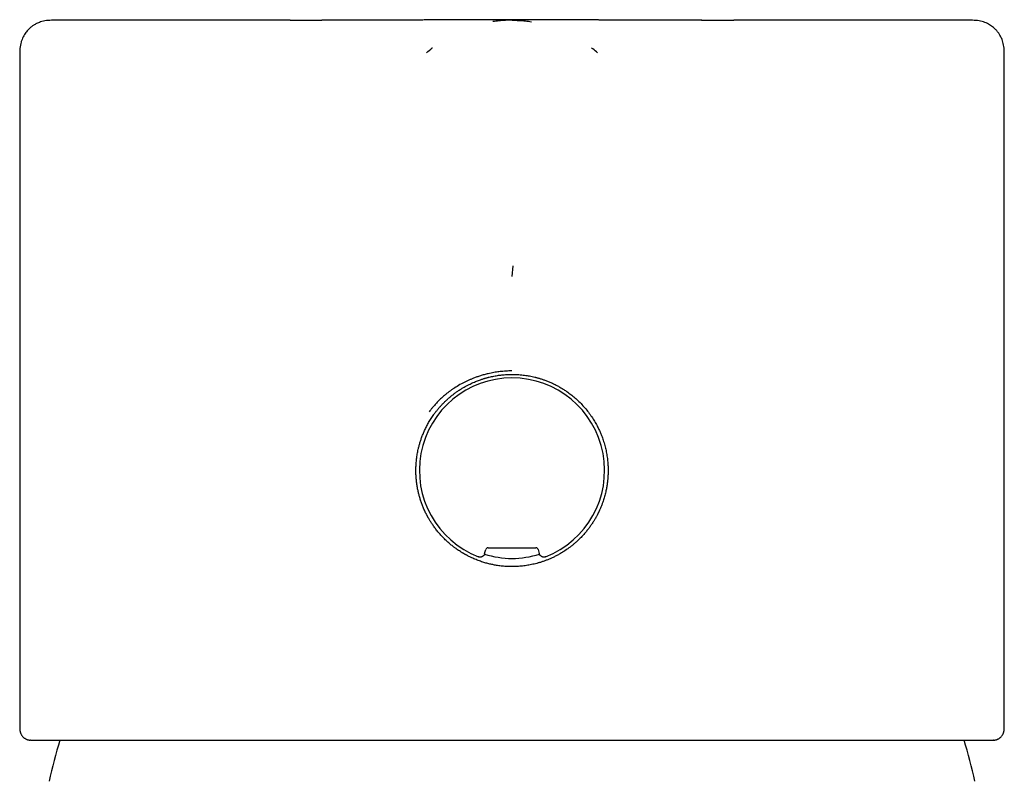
# Model space of a CAD drawing. Header units: millimetres. Extents: x 8 to 932, y 12 to 940.
# Tile 46 of 61: x 387 to 429, y 889 to 922. Entities that reach past the tile are written whole.
import ezdxf

# ---------------------------------------------------------------- set-up
doc = ezdxf.new("R2010")
doc.units = ezdxf.units.MM

msp = doc.modelspace()

# ---------------------------------------------------------------- linework, layer by layer
at = {"color": 7, "linetype": 'Continuous', "lineweight": 30}
for p, q in [((398.628, 921.577), (399.984, 921.577)), ((416.173, 921.577), (417.56, 921.577)), ((387.094, 920.077), (387.094, 891.403)), ((404.447, 920.186), (404.447, 920.186)), ((411.742, 920.186), (411.741, 920.186)), ((429.094, 891.402), (429.094, 920.077)), ((408.124, 911.105), (408.094, 910.639)), ((406.928, 898.824), (406.974, 898.996)), ((407.071, 899.07), (409.117, 899.07)), ((409.214, 898.996), (409.26, 898.824)), ((387.094, 891.402), (387.094, 891.389)), ((387.095, 891.401), (387.095, 891.403)), ((429.094, 891.402), (429.094, 891.401)), ((387.555, 890.87), (387.537, 890.871)), ((428.651, 890.871), (428.633, 890.87))]:
    msp.add_line(p, q, dxfattribs=at)
for centre, radius, start, end in [((408.094, 902.37), 3.95, 291.252, 248.748), ((408.094, 902.37), 3.75, 251.7938, 288.2065), ((408.094, 884.87), 20.196, 162.7158, 167.8752), ((408.094, 884.87), 20.196, 12.1248, 17.2838)]:
    msp.add_arc(centre, radius, start, end, dxfattribs=at)
for centre, major_axis in [((407.071, 898.97), (0.0609, -0.0794)), ((409.117, 898.97), (-0.0609, -0.0794))]:
    msp.add_ellipse(centre, major_axis=major_axis, ratio=0.999758, start_param=2.487211, end_param=3.795974, dxfattribs=at)
for points, knots in [([(388.596, 921.577), (388.547, 921.576), (388.449, 921.576), (388.306, 921.568), (388.17, 921.552), (388.047, 921.525), (387.942, 921.491), (387.855, 921.455), (387.783, 921.42), (387.72, 921.384), (387.666, 921.35), (387.618, 921.316), (387.57, 921.279), (387.519, 921.235), (387.464, 921.182), (387.406, 921.119), (387.349, 921.046), (387.292, 920.961), (387.238, 920.866), (387.19, 920.758), (387.15, 920.64), (387.121, 920.511), (387.103, 920.374), (387.095, 920.228), (387.094, 920.128), (387.094, 920.077)], [0, 0, 0, 0, 0.060016, 0.120656, 0.176712, 0.228381, 0.275847, 0.311993, 0.344895, 0.374462, 0.400629, 0.423462, 0.447501, 0.475177, 0.506504, 0.541392, 0.579772, 0.621579, 0.666707, 0.714995, 0.766221, 0.820123, 0.876954, 0.936934, 1, 1, 1, 1]), ([(398.628, 921.577), (398.454, 921.577), (398.107, 921.577), (397.597, 921.577), (397.097, 921.577), (396.608, 921.577), (396.128, 921.577), (395.668, 921.577), (395.229, 921.577), (394.809, 921.577), (394.401, 921.577), (394.005, 921.577), (393.613, 921.577), (393.226, 921.577), (392.846, 921.577), (392.48, 921.577), (392.128, 921.577), (391.791, 921.577), (391.475, 921.577), (391.18, 921.577), (390.905, 921.577), (390.646, 921.577), (390.401, 921.577), (390.166, 921.577), (389.943, 921.577), (389.732, 921.577), (389.539, 921.577), (389.364, 921.577), (389.206, 921.577), (389.068, 921.577), (388.95, 921.577), (388.85, 921.577), (388.766, 921.577), (388.699, 921.577), (388.646, 921.577), (388.611, 921.577), (388.594, 921.577), (388.595, 921.577), (388.596, 921.577)], [0, 0, 0, 0, 0.02893, 0.057813, 0.086674, 0.115541, 0.144441, 0.173418, 0.200701, 0.227934, 0.25514, 0.282343, 0.309566, 0.338459, 0.367323, 0.396183, 0.425068, 0.454004, 0.483007, 0.5103, 0.537537, 0.56474, 0.591934, 0.61914, 0.647999, 0.676843, 0.7057, 0.734596, 0.76356, 0.792551, 0.819818, 0.847046, 0.874256, 0.901472, 0.928716, 0.957641, 0.986521, 1, 1, 1, 1]), ([(416.19, 921.577), (416.15, 921.577), (416.075, 921.577), (415.969, 921.577), (415.875, 921.577), (415.794, 921.577), (415.725, 921.577), (415.669, 921.577), (415.624, 921.577), (415.588, 921.577), (415.547, 921.577), (415.495, 921.577), (415.432, 921.577), (415.367, 921.577), (415.307, 921.577), (415.25, 921.577), (415.196, 921.577), (415.14, 921.577), (415.077, 921.577), (415.006, 921.577), (414.928, 921.577), (414.849, 921.577), (414.775, 921.577), (414.705, 921.578), (414.637, 921.578), (414.564, 921.578), (414.491, 921.578), (414.429, 921.578), (414.38, 921.578), (414.336, 921.578), (414.285, 921.578), (414.232, 921.578), (414.184, 921.578), (414.145, 921.578), (414.111, 921.578), (414.076, 921.579), (414.035, 921.579), (413.989, 921.579), (413.944, 921.579), (413.902, 921.579), (413.86, 921.579), (413.816, 921.579), (413.758, 921.579), (413.697, 921.579), (413.631, 921.58), (413.564, 921.58), (413.497, 921.58), (413.429, 921.58), (413.362, 921.58), (413.296, 921.581), (413.241, 921.581), (413.197, 921.581), (413.159, 921.581), (413.123, 921.581), (413.092, 921.581), (413.063, 921.581), (413.03, 921.581), (412.991, 921.582), (412.95, 921.582), (412.913, 921.582), (412.88, 921.582), (412.846, 921.582), (412.797, 921.582), (412.738, 921.583), (412.667, 921.583), (412.601, 921.583), (412.536, 921.583), (412.465, 921.584), (412.398, 921.584), (412.343, 921.584), (412.31, 921.584), (412.279, 921.584), (412.247, 921.585), (412.211, 921.585), (412.17, 921.585), (412.123, 921.585), (412.07, 921.585), (412.016, 921.586), (411.969, 921.586), (411.929, 921.586), (411.891, 921.586), (411.842, 921.586), (411.782, 921.587), (411.718, 921.587), (411.661, 921.587), (411.614, 921.588), (411.573, 921.588), (411.531, 921.588), (411.485, 921.588), (411.434, 921.588), (411.381, 921.589), (411.326, 921.589), (411.264, 921.589), (411.198, 921.59), (411.134, 921.59), (411.077, 921.59), (411.019, 921.59), (410.957, 921.591), (410.894, 921.591), (410.832, 921.591), (410.763, 921.592), (410.686, 921.592), (410.613, 921.593), (410.545, 921.593), (410.479, 921.593), (410.412, 921.593), (410.345, 921.594), (410.274, 921.594), (410.193, 921.595), (410.102, 921.595), (410.006, 921.595), (409.891, 921.596), (409.763, 921.596), (409.619, 921.597), (409.475, 921.597), (409.326, 921.598), (409.177, 921.598), (409.035, 921.599), (408.897, 921.599), (408.758, 921.599), (408.614, 921.599), (408.463, 921.6), (408.299, 921.6), (408.143, 921.6), (407.999, 921.6), (407.874, 921.6), (407.756, 921.6), (407.663, 921.6), (407.592, 921.6), (407.541, 921.599), (407.495, 921.599), (407.452, 921.599), (407.402, 921.599), (407.338, 921.599), (407.258, 921.599), (407.166, 921.599), (407.067, 921.599), (406.968, 921.598), (406.872, 921.598), (406.78, 921.598), (406.693, 921.597), (406.612, 921.597), (406.537, 921.597), (406.47, 921.597), (406.414, 921.596), (406.361, 921.596), (406.306, 921.596), (406.24, 921.596), (406.16, 921.595), (406.082, 921.595), (406.008, 921.595), (405.948, 921.594), (405.895, 921.594), (405.834, 921.594), (405.761, 921.594), (405.678, 921.593), (405.588, 921.593), (405.496, 921.592), (405.399, 921.592), (405.307, 921.591), (405.219, 921.591), (405.136, 921.59), (405.06, 921.59), (404.981, 921.59), (404.889, 921.589), (404.787, 921.589), (404.676, 921.588), (404.562, 921.588), (404.452, 921.587), (404.34, 921.587), (404.244, 921.586), (404.161, 921.586), (404.101, 921.585), (404.043, 921.585), (403.975, 921.585), (403.906, 921.585), (403.844, 921.584), (403.794, 921.584), (403.75, 921.584), (403.704, 921.584), (403.654, 921.583), (403.607, 921.583), (403.561, 921.583), (403.506, 921.583), (403.447, 921.583), (403.377, 921.582), (403.309, 921.582), (403.241, 921.582), (403.175, 921.582), (403.112, 921.581), (403.058, 921.581), (403.011, 921.581), (402.969, 921.581), (402.926, 921.581), (402.891, 921.581), (402.858, 921.581), (402.819, 921.58), (402.775, 921.58), (402.731, 921.58), (402.692, 921.58), (402.653, 921.58), (402.61, 921.58), (402.563, 921.58), (402.519, 921.58), (402.479, 921.579), (402.442, 921.579), (402.4, 921.579), (402.353, 921.579), (402.306, 921.579), (402.266, 921.579), (402.23, 921.579), (402.165, 921.579), (402.079, 921.579), (401.968, 921.578), (401.86, 921.578), (401.752, 921.578), (401.659, 921.578), (401.58, 921.578), (401.511, 921.578), (401.442, 921.578), (401.375, 921.577), (401.302, 921.577), (401.218, 921.577), (401.13, 921.577), (401.047, 921.577), (400.973, 921.577), (400.902, 921.577), (400.827, 921.577), (400.745, 921.577), (400.674, 921.577), (400.62, 921.577), (400.579, 921.577), (400.535, 921.577), (400.479, 921.577), (400.409, 921.577), (400.324, 921.577), (400.224, 921.577), (400.109, 921.577), (400.027, 921.577), (399.984, 921.577)], [0, 0, 0, 0, 0.007849, 0.014842, 0.020989, 0.026301, 0.030786, 0.034394, 0.037218, 0.039281, 0.041303, 0.044824, 0.049021, 0.053138, 0.056949, 0.060392, 0.063765, 0.067116, 0.070826, 0.075428, 0.08041, 0.085413, 0.090169, 0.094288, 0.098454, 0.102902, 0.107935, 0.112022, 0.11445, 0.11709, 0.120243, 0.123924, 0.127014, 0.12921, 0.131217, 0.133336, 0.135801, 0.138896, 0.141741, 0.144364, 0.146712, 0.149423, 0.152686, 0.157495, 0.160821, 0.164886, 0.169935, 0.173336, 0.177625, 0.182272, 0.185749, 0.187888, 0.190475, 0.192747, 0.194654, 0.196252, 0.198101, 0.200676, 0.203529, 0.205753, 0.207535, 0.209636, 0.21213, 0.216627, 0.2207, 0.225329, 0.228756, 0.232864, 0.238568, 0.24116, 0.243016, 0.244779, 0.246769, 0.248984, 0.251483, 0.254384, 0.257687, 0.26134, 0.264328, 0.266531, 0.268626, 0.271363, 0.275668, 0.27969, 0.283288, 0.286111, 0.288553, 0.290838, 0.293759, 0.297191, 0.300276, 0.303495, 0.307246, 0.311743, 0.315813, 0.318981, 0.322263, 0.326384, 0.330521, 0.333785, 0.337866, 0.343198, 0.34779, 0.351406, 0.355605, 0.359841, 0.363657, 0.367763, 0.372702, 0.378436, 0.384328, 0.390217, 0.399308, 0.407714, 0.416339, 0.425443, 0.434648, 0.443222, 0.451169, 0.459655, 0.468249, 0.477097, 0.486879, 0.497706, 0.505134, 0.512919, 0.520074, 0.526307, 0.529751, 0.532832, 0.535548, 0.537933, 0.540573, 0.544621, 0.549438, 0.555036, 0.561243, 0.567283, 0.573063, 0.578582, 0.583837, 0.588828, 0.593427, 0.597441, 0.600863, 0.603738, 0.606937, 0.610882, 0.61561, 0.621346, 0.625224, 0.629082, 0.632388, 0.63513, 0.640209, 0.645659, 0.650244, 0.656593, 0.662606, 0.667965, 0.673597, 0.678702, 0.683219, 0.687759, 0.693146, 0.700283, 0.706588, 0.713625, 0.721419, 0.726823, 0.734469, 0.739181, 0.742157, 0.7457, 0.749907, 0.754684, 0.758622, 0.761406, 0.763845, 0.766833, 0.770051, 0.772985, 0.775694, 0.778584, 0.783078, 0.786835, 0.791536, 0.795694, 0.799397, 0.803903, 0.807402, 0.809489, 0.812559, 0.815347, 0.81735, 0.819192, 0.821464, 0.824538, 0.827428, 0.829711, 0.831829, 0.834574, 0.837682, 0.84057, 0.842912, 0.845064, 0.847532, 0.85071, 0.853854, 0.856148, 0.858242, 0.860479, 0.868351, 0.874357, 0.881021, 0.888634, 0.894355, 0.898532, 0.903256, 0.907365, 0.911269, 0.91579, 0.921076, 0.926935, 0.932252, 0.936666, 0.940783, 0.945499, 0.950739, 0.956066, 0.958782, 0.961028, 0.963597, 0.967179, 0.971783, 0.977312, 0.983849, 0.991407, 1, 1, 1, 1]), ([(408.094, 921.579), (408.002, 921.578), (407.816, 921.575), (407.543, 921.554), (407.363, 921.529), (407.277, 921.517)], [0, 0, 0, 0, 0.3366381, 0.6801094, 1, 1, 1, 1]), ([(408.097, 921.577), (408.192, 921.575), (408.382, 921.572), (408.658, 921.551), (408.839, 921.525), (408.925, 921.513)], [0, 0, 0, 0, 0.341413, 0.686084, 1, 1, 1, 1]), ([(427.593, 921.577), (427.593, 921.577), (427.593, 921.577), (427.575, 921.577), (427.54, 921.577), (427.486, 921.577), (427.413, 921.577), (427.322, 921.577), (427.213, 921.577), (427.085, 921.577), (426.942, 921.577), (426.786, 921.577), (426.617, 921.577), (426.432, 921.577), (426.233, 921.577), (426.013, 921.577), (425.774, 921.577), (425.512, 921.577), (425.234, 921.577), (424.94, 921.577), (424.629, 921.577), (424.309, 921.577), (423.981, 921.577), (423.647, 921.577), (423.3, 921.577), (422.94, 921.577), (422.56, 921.577), (422.16, 921.577), (421.738, 921.577), (421.304, 921.577), (420.856, 921.577), (420.396, 921.577), (419.933, 921.577), (419.47, 921.577), (419.006, 921.577), (418.533, 921.577), (418.052, 921.577), (417.724, 921.577), (417.56, 921.577)], [0, 0, 0, 0, 0.016752, 0.043976, 0.071236, 0.100146, 0.129018, 0.157879, 0.186757, 0.215678, 0.244683, 0.271985, 0.299226, 0.32643, 0.35362, 0.380819, 0.409693, 0.438546, 0.467406, 0.496301, 0.525257, 0.554256, 0.581535, 0.608767, 0.635975, 0.663183, 0.690413, 0.719301, 0.748162, 0.777022, 0.805909, 0.834851, 0.86381, 0.891057, 0.918276, 0.945492, 0.972725, 1, 1, 1, 1]), ([(429.094, 920.077), (429.094, 920.13), (429.093, 920.232), (429.085, 920.379), (429.067, 920.515), (429.039, 920.638), (429.004, 920.743), (428.967, 920.83), (428.93, 920.902), (428.894, 920.964), (428.859, 921.017), (428.824, 921.065), (428.787, 921.113), (428.742, 921.163), (428.689, 921.218), (428.625, 921.274), (428.551, 921.331), (428.466, 921.387), (428.37, 921.439), (428.262, 921.486), (428.143, 921.525), (428.014, 921.552), (427.877, 921.569), (427.735, 921.576), (427.64, 921.576), (427.593, 921.577)], [0, 0, 0, 0, 0.065178, 0.125863, 0.181982, 0.233724, 0.281265, 0.317468, 0.35042, 0.380025, 0.406216, 0.42905, 0.453069, 0.480727, 0.512036, 0.546902, 0.585254, 0.627028, 0.672119, 0.72037, 0.771559, 0.825428, 0.88224, 0.942219, 1, 1, 1, 1]), ([(404.447, 920.186), (404.527, 920.257), (404.61, 920.332), (404.7, 920.399), (404.704, 920.402)], [0, 0, 0, 0, 0.953738, 1, 1, 1, 1]), ([(411.741, 920.186), (411.676, 920.244), (411.592, 920.317), (411.503, 920.385), (411.484, 920.4)], [0, 0, 0, 0, 0.783743, 1, 1, 1, 1]), ([(408.094, 906.617), (408.065, 906.617), (408.001, 906.616), (407.896, 906.613), (407.772, 906.606), (407.651, 906.595), (407.536, 906.582), (407.431, 906.567), (407.319, 906.549), (407.201, 906.527), (407.062, 906.496), (406.908, 906.458), (406.747, 906.41), (406.598, 906.361), (406.461, 906.31), (406.336, 906.259), (406.222, 906.209), (406.068, 906.137), (405.87, 906.033), (405.696, 905.926), (405.585, 905.853), (405.538, 905.821), (405.492, 905.788), (405.445, 905.754), (405.398, 905.72), (405.352, 905.684), (405.306, 905.648), (405.215, 905.574), (405.089, 905.465), (404.94, 905.32), (404.815, 905.186), (404.713, 905.068), (404.632, 904.965), (404.585, 904.902), (404.564, 904.874)], [0, 0, 0, 0, 0.021082, 0.046685, 0.076798, 0.111408, 0.135461, 0.161282, 0.188867, 0.218213, 0.249312, 0.29309, 0.334221, 0.372709, 0.408557, 0.441774, 0.472367, 0.500345, 0.567745, 0.637329, 0.651256, 0.665267, 0.679363, 0.693543, 0.707807, 0.722155, 0.736588, 0.751105, 0.80841, 0.859378, 0.90402, 0.942339, 0.974336, 1, 1, 1, 1]), ([(404.761, 904.757), (404.787, 904.794), (404.841, 904.868), (404.927, 904.975), (405.016, 905.08), (405.11, 905.183), (405.208, 905.283), (405.31, 905.381), (405.412, 905.472), (405.515, 905.558), (405.62, 905.641), (405.731, 905.722), (405.828, 905.788), (405.907, 905.838), (405.967, 905.876), (406.028, 905.912), (406.09, 905.947), (406.152, 905.981), (406.254, 906.035), (406.395, 906.103), (406.574, 906.179), (406.71, 906.23), (406.805, 906.262), (406.86, 906.28), (406.914, 906.297), (406.967, 906.313), (407.02, 906.327), (407.071, 906.341), (407.171, 906.366), (407.32, 906.398), (407.518, 906.431), (407.713, 906.454), (407.905, 906.468), (408.032, 906.469), (408.094, 906.47)], [0, 0, 0, 0, 0.034849, 0.069978, 0.105388, 0.141082, 0.177062, 0.21333, 0.249887, 0.282901, 0.317387, 0.353344, 0.389543, 0.407867, 0.426192, 0.444519, 0.462848, 0.481178, 0.49951, 0.552535, 0.602629, 0.649797, 0.665024, 0.67992, 0.694485, 0.70872, 0.722624, 0.736199, 0.749445, 0.80194, 0.853217, 0.9033, 0.952218, 1, 1, 1, 1]), ([(408.094, 906.47), (408.108, 906.47), (408.135, 906.47), (408.177, 906.47), (408.218, 906.468), (408.26, 906.467), (408.302, 906.465), (408.345, 906.463), (408.453, 906.456), (408.62, 906.439), (408.846, 906.403), (409.009, 906.368), (409.118, 906.341), (409.172, 906.326), (409.228, 906.311), (409.285, 906.294), (409.345, 906.275), (409.406, 906.255), (409.469, 906.233), (409.559, 906.2), (409.676, 906.154), (409.823, 906.089), (409.944, 906.03), (410.04, 905.979), (410.108, 905.942), (410.175, 905.903), (410.241, 905.863), (410.307, 905.822), (410.372, 905.78), (410.473, 905.711), (410.608, 905.612), (410.781, 905.47), (410.953, 905.313), (411.123, 905.137), (411.282, 904.953), (411.379, 904.822), (411.428, 904.757)], [0, 0, 0, 0, 0.010466, 0.021004, 0.031607, 0.042278, 0.053015, 0.063819, 0.074691, 0.135698, 0.191949, 0.249912, 0.263724, 0.278085, 0.292999, 0.308466, 0.324487, 0.341063, 0.358193, 0.375877, 0.414729, 0.45602, 0.499751, 0.519781, 0.539812, 0.559845, 0.57988, 0.599917, 0.619955, 0.639878, 0.694703, 0.749773, 0.812433, 0.875017, 0.937536, 1, 1, 1, 1]), ([(411.428, 904.757), (411.472, 904.693), (411.558, 904.569), (411.671, 904.379), (411.75, 904.227), (411.804, 904.116), (411.837, 904.045), (411.868, 903.974), (411.897, 903.904), (411.924, 903.835), (411.967, 903.718), (412.023, 903.55), (412.082, 903.33), (412.129, 903.11), (412.163, 902.89), (412.183, 902.691), (412.193, 902.512), (412.195, 902.353), (412.191, 902.193), (412.181, 902.033), (412.165, 901.872), (412.142, 901.711), (412.111, 901.54), (412.068, 901.356), (412.013, 901.16), (411.955, 900.986), (411.896, 900.832), (411.854, 900.734), (411.824, 900.667), (411.808, 900.633), (411.792, 900.598), (411.775, 900.564), (411.758, 900.53), (411.728, 900.47), (411.681, 900.384), (411.615, 900.268), (411.538, 900.144), (411.469, 900.041), (411.41, 899.958), (411.364, 899.897), (411.317, 899.835), (411.266, 899.772), (411.213, 899.709), (411.157, 899.645), (411.08, 899.559), (410.982, 899.458), (410.865, 899.347), (410.753, 899.248), (410.647, 899.161), (410.545, 899.083), (410.448, 899.013), (410.379, 898.966), (410.338, 898.938), (410.322, 898.928), (410.306, 898.918), (410.291, 898.908), (410.276, 898.899), (410.262, 898.89), (410.248, 898.882), (410.196, 898.85), (410.106, 898.797), (409.976, 898.727), (409.846, 898.662), (409.717, 898.604), (409.588, 898.551), (409.461, 898.504), (409.335, 898.462), (409.178, 898.415), (408.987, 898.367), (408.764, 898.323), (408.54, 898.292), (408.316, 898.274), (408.1, 898.268), (407.888, 898.274), (407.682, 898.289), (407.516, 898.31), (407.393, 898.33), (407.311, 898.346), (407.228, 898.362), (407.146, 898.381), (407.064, 898.402), (406.948, 898.433), (406.796, 898.48), (406.608, 898.547), (406.439, 898.618), (406.29, 898.688), (406.196, 898.736), (406.136, 898.768), (406.11, 898.782), (406.085, 898.796), (406.059, 898.811), (406.033, 898.826), (406.008, 898.841), (405.982, 898.856), (405.943, 898.88), (405.887, 898.915), (405.811, 898.964), (405.727, 899.022), (405.635, 899.089), (405.548, 899.156), (405.469, 899.221), (405.397, 899.282), (405.323, 899.348), (405.247, 899.419), (405.17, 899.496), (405.074, 899.596), (404.966, 899.718), (404.852, 899.859), (404.751, 899.995), (404.665, 900.121), (404.593, 900.236), (404.547, 900.314), (404.519, 900.364), (404.506, 900.386), (404.495, 900.407), (404.483, 900.429), (404.472, 900.45), (404.461, 900.47), (404.427, 900.535), (404.374, 900.644), (404.306, 900.799), (404.246, 900.952), (404.194, 901.104), (404.148, 901.253), (404.11, 901.4), (404.074, 901.56), (404.043, 901.732), (404.018, 901.92), (404.001, 902.107), (403.993, 902.294), (403.994, 902.481), (404.004, 902.672), (404.023, 902.868), (404.053, 903.071), (404.084, 903.23), (404.111, 903.344), (404.129, 903.414), (404.148, 903.484), (404.168, 903.554), (404.19, 903.624), (404.213, 903.694), (404.248, 903.793), (404.298, 903.922), (404.367, 904.082), (404.447, 904.247), (404.539, 904.416), (404.643, 904.588), (404.721, 904.7), (404.761, 904.757)], [0, 0, 0, 0, 0.012907, 0.025245, 0.037013, 0.041481, 0.045861, 0.050153, 0.054358, 0.058475, 0.062504, 0.075299, 0.087939, 0.100427, 0.112763, 0.124949, 0.133746, 0.142583, 0.151459, 0.160377, 0.169337, 0.178338, 0.187383, 0.198386, 0.209688, 0.221291, 0.229115, 0.237069, 0.239175, 0.241289, 0.243413, 0.245545, 0.247686, 0.249837, 0.256661, 0.264111, 0.272187, 0.28089, 0.285001, 0.289239, 0.293603, 0.298094, 0.302711, 0.307454, 0.312323, 0.322005, 0.33101, 0.33934, 0.346994, 0.353971, 0.360866, 0.366943, 0.36804, 0.369106, 0.370141, 0.371144, 0.372115, 0.373055, 0.373963, 0.37484, 0.383232, 0.391457, 0.399515, 0.407406, 0.41513, 0.422688, 0.430079, 0.437304, 0.450082, 0.462739, 0.475277, 0.487699, 0.500005, 0.511349, 0.522839, 0.534477, 0.53909, 0.543727, 0.548386, 0.553068, 0.557774, 0.562503, 0.573116, 0.584208, 0.59578, 0.603682, 0.611794, 0.613412, 0.615038, 0.616673, 0.618315, 0.619966, 0.621624, 0.623291, 0.624966, 0.62932, 0.63434, 0.640026, 0.646378, 0.653395, 0.658351, 0.663592, 0.669119, 0.674931, 0.681028, 0.687411, 0.69819, 0.708305, 0.717756, 0.726544, 0.733729, 0.7404, 0.741827, 0.743228, 0.744603, 0.745952, 0.747276, 0.748574, 0.749845, 0.759468, 0.768857, 0.778012, 0.786934, 0.795622, 0.804078, 0.812302, 0.822823, 0.833302, 0.843738, 0.854133, 0.864488, 0.874804, 0.885926, 0.897295, 0.908911, 0.912879, 0.916876, 0.9209, 0.924953, 0.929035, 0.933145, 0.937283, 0.946503, 0.956216, 0.966422, 0.977121, 0.988313, 1, 1, 1, 1]), ([(406.928, 898.824), (406.925, 898.813), (406.918, 898.791), (406.901, 898.762), (406.879, 898.736), (406.854, 898.713), (406.825, 898.696), (406.794, 898.683), (406.761, 898.676), (406.727, 898.675), (406.694, 898.678), (406.673, 898.685), (406.662, 898.689)], [0, 0, 0, 0, 0.1004224, 0.2008446, 0.301268, 0.4016914, 0.5020942, 0.6024971, 0.7028882, 0.8032794, 0.9016396, 1, 1, 1, 1]), ([(409.526, 898.689), (409.515, 898.685), (409.494, 898.678), (409.46, 898.675), (409.426, 898.676), (409.393, 898.684), (409.362, 898.696), (409.333, 898.714), (409.308, 898.737), (409.287, 898.763), (409.27, 898.792), (409.264, 898.813), (409.26, 898.824)], [0, 0, 0, 0, 0.1004224, 0.2008446, 0.301268, 0.4016914, 0.5020942, 0.6024971, 0.7028882, 0.8032794, 0.9016396, 1, 1, 1, 1]), ([(387.094, 891.387), (387.094, 891.38), (387.095, 891.362), (387.096, 891.335), (387.099, 891.306), (387.103, 891.28), (387.107, 891.258), (387.111, 891.237), (387.117, 891.216), (387.123, 891.194), (387.131, 891.171), (387.14, 891.149), (387.155, 891.116), (387.175, 891.081), (387.199, 891.046), (387.226, 891.014), (387.258, 890.983), (387.292, 890.957), (387.325, 890.935), (387.36, 890.916), (387.398, 890.9), (387.435, 890.887), (387.471, 890.878), (387.5, 890.873), (387.515, 890.872), (387.521, 890.872)], [0, 0, 0, 0, 0.043862, 0.109872, 0.168495, 0.219711, 0.263506, 0.299874, 0.330909, 0.371875, 0.41007, 0.446468, 0.486033, 0.529738, 0.565129, 0.598122, 0.629161, 0.661266, 0.695915, 0.733523, 0.783029, 0.837762, 0.898085, 0.964281, 1, 1, 1, 1]), ([(428.653, 890.871), (428.664, 890.871), (428.685, 890.873), (428.719, 890.879), (428.754, 890.887), (428.788, 890.899), (428.818, 890.912), (428.844, 890.925), (428.864, 890.936), (428.885, 890.949), (428.91, 890.967), (428.935, 890.988), (428.965, 891.017), (428.994, 891.052), (429.019, 891.089), (429.035, 891.12), (429.046, 891.142), (429.054, 891.163), (429.061, 891.18), (429.065, 891.194), (429.069, 891.205), (429.071, 891.215), (429.075, 891.227), (429.078, 891.242), (429.082, 891.26), (429.086, 891.281), (429.089, 891.306), (429.092, 891.334), (429.094, 891.366), (429.094, 891.389), (429.094, 891.402)], [0, 0, 0, 0, 0.070673, 0.136142, 0.193109, 0.241796, 0.282537, 0.304214, 0.323212, 0.339844, 0.357429, 0.381408, 0.411947, 0.448519, 0.483564, 0.519192, 0.550882, 0.578445, 0.601915, 0.621335, 0.636761, 0.654612, 0.676743, 0.704937, 0.739172, 0.779424, 0.825665, 0.877863, 0.935985, 1, 1, 1, 1]), ([(387.555, 890.87), (387.571, 890.87), (387.603, 890.87), (387.671, 890.87), (387.753, 890.87), (387.838, 890.87), (387.921, 890.87), (387.996, 890.87), (388.077, 890.87), (388.167, 890.87), (388.272, 890.87), (388.395, 890.87), (388.537, 890.87), (388.69, 890.87), (388.826, 890.87), (388.942, 890.87), (389.034, 890.87), (389.129, 890.87), (389.226, 890.87), (389.326, 890.87), (389.472, 890.87), (389.668, 890.87), (389.922, 890.87), (390.189, 890.87), (390.468, 890.87), (390.76, 890.87), (391.065, 890.87), (391.385, 890.87), (391.724, 890.87), (392.083, 890.87), (392.46, 890.87), (392.851, 890.87), (393.254, 890.87), (393.669, 890.87), (394.076, 890.87), (394.473, 890.87), (394.855, 890.87), (395.246, 890.87), (395.643, 890.87), (396.046, 890.87), (396.454, 890.87), (396.867, 890.87), (397.284, 890.87), (397.704, 890.87), (398.127, 890.87), (398.555, 890.87), (398.989, 890.87), (399.357, 890.87), (399.659, 890.87), (399.892, 890.87), (400.126, 890.87), (400.362, 890.87), (400.599, 890.87), (400.944, 890.87), (401.399, 890.87), (401.966, 890.87), (402.538, 890.87), (403.042, 890.87), (403.479, 890.87), (403.845, 890.87), (404.212, 890.87), (404.574, 890.87), (404.987, 890.87), (405.454, 890.87), (405.98, 890.87), (406.507, 890.87), (407.035, 890.87), (407.564, 890.87), (408.106, 890.87), (408.661, 890.87), (409.226, 890.87), (409.79, 890.87), (410.284, 890.87), (410.706, 890.87), (411.059, 890.87), (411.412, 890.87), (411.771, 890.87), (412.166, 890.87), (412.594, 890.87), (413.05, 890.87), (413.503, 890.87), (413.882, 890.87), (414.188, 890.87), (414.422, 890.87), (414.656, 890.87), (414.888, 890.87), (415.12, 890.87), (415.447, 890.87), (415.867, 890.87), (416.376, 890.87), (416.878, 890.87), (417.375, 890.87), (417.864, 890.87), (418.347, 890.87), (418.826, 890.87), (419.308, 890.87), (419.791, 890.87), (420.271, 890.87), (420.742, 890.87), (421.202, 890.87), (421.652, 890.87), (422.07, 890.87), (422.457, 890.87), (422.815, 890.87), (423.164, 890.87), (423.503, 890.87), (423.831, 890.87), (424.148, 890.87), (424.454, 890.87), (424.749, 890.87), (425.033, 890.87), (425.305, 890.87), (425.568, 890.87), (425.82, 890.87), (426.024, 890.87), (426.185, 890.87), (426.305, 890.87), (426.423, 890.87), (426.538, 890.87), (426.65, 890.87), (426.808, 890.87), (427.006, 890.87), (427.235, 890.87), (427.448, 890.87), (427.62, 890.87), (427.757, 890.87), (427.866, 890.87), (427.968, 890.87), (428.061, 890.87), (428.161, 890.87), (428.263, 890.87), (428.365, 890.87), (428.453, 890.87), (428.527, 890.87), (428.589, 890.87), (428.618, 890.87), (428.633, 890.87)], [0, 0, 0, 0, 0.0092096, 0.0184043, 0.0275912, 0.0367772, 0.042554, 0.0483349, 0.0541217, 0.0599837, 0.066087, 0.0737058, 0.0813168, 0.088924, 0.0965314, 0.1005177, 0.1045057, 0.108496, 0.1124892, 0.1164857, 0.1204862, 0.1294815, 0.1384609, 0.1474307, 0.1563975, 0.1653677, 0.1743479, 0.1833444, 0.1924905, 0.2020787, 0.211655, 0.2212274, 0.2308037, 0.2403918, 0.2499997, 0.2582149, 0.2664159, 0.2746076, 0.2827949, 0.2909828, 0.2990299, 0.307087, 0.3151587, 0.3230801, 0.3309844, 0.3388799, 0.3467711, 0.3546625, 0.3587977, 0.3629348, 0.3670744, 0.3712171, 0.3753637, 0.3795146, 0.3892234, 0.3989151, 0.4085979, 0.41828, 0.4243693, 0.4304636, 0.4365649, 0.4426054, 0.4483942, 0.456997, 0.4655915, 0.4741834, 0.4827783, 0.4913819, 0.5, 0.5092085, 0.5184025, 0.5275891, 0.5367752, 0.5425523, 0.5483337, 0.5541211, 0.5599837, 0.566087, 0.5737058, 0.5813168, 0.588924, 0.5965314, 0.6005177, 0.6045057, 0.608496, 0.6124892, 0.6164857, 0.6204862, 0.6294815, 0.6384609, 0.6474307, 0.6563975, 0.6653677, 0.6743479, 0.6833444, 0.6924905, 0.7020787, 0.711655, 0.7212274, 0.7308037, 0.7403918, 0.7499997, 0.7582149, 0.7664159, 0.7746076, 0.7827949, 0.7909828, 0.7990299, 0.807087, 0.8151587, 0.8230801, 0.8309844, 0.8388799, 0.8467711, 0.8546625, 0.8587977, 0.8629348, 0.8670744, 0.8712171, 0.8753637, 0.8795146, 0.8892234, 0.8989151, 0.9085979, 0.91828, 0.9243693, 0.9304636, 0.9365649, 0.9426056, 0.9483951, 0.9569987, 0.9655936, 0.9741854, 0.98278, 0.991383, 1, 1, 1, 1])]:
    msp.add_open_spline(points, degree=3, knots=knots, dxfattribs=at)

doc.saveas('drawing.dxf')
